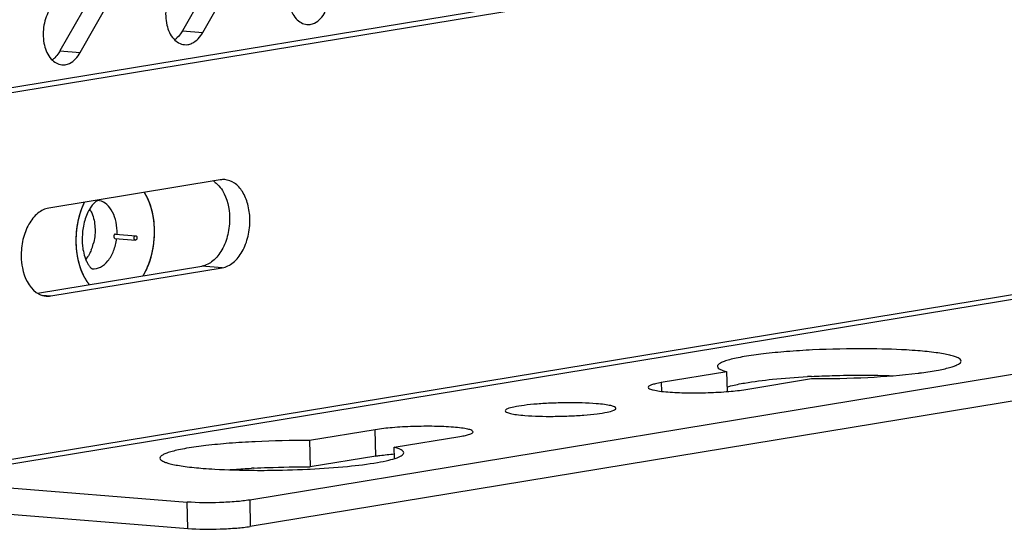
# Model space of a CAD drawing. Header units: millimetres. Extents: x -339 to 255, y 1363 to 1783.
# Tile 32 of 47: x 137 to 159, y 1440 to 1451. Entities that reach past the tile are written whole.
import ezdxf

# ---------------------------------------------------------------- set-up
doc = ezdxf.new("R2010")
doc.units = ezdxf.units.MM
doc.header["$LTSCALE"] = 61.468
doc.layers.get('0').update_dxf_attribs({"linetype": 'CONTINUOUS'})

msp = doc.modelspace()

# ---------------------------------------------------------------- linework, layer by layer
at = {"linetype": 'Continuous'}
for p, q in [((180.2109, 1456.7347), (134.7359, 1449.2496)), ((180.6692, 1456.698), (135.1943, 1449.2129)), ((142.1728, 1453.2414), (140.8509, 1450.9108)), ((141.3092, 1450.8741), (142.6311, 1453.2046)), ((139.4088, 1452.7864), (138.0869, 1450.4559)), ((138.5452, 1450.4191), (139.8671, 1452.7497)), ((140.8509, 1450.9108), (141.3092, 1450.8741)), ((138.0869, 1450.4559), (138.5452, 1450.4191)), ((134.7309, 1440.8693), (181.4959, 1448.5667)), ((181.5745, 1448.4614), (134.8095, 1440.7639)), ((187.8422, 1447.8012), (142.3673, 1440.316)), ((141.7048, 1447.5453), (137.8346, 1446.9083)), ((187.8553, 1447.2057), (142.3804, 1439.7206)), ((139.3373, 1446.3209), (139.7956, 1446.2842)), ((139.3293, 1446.2212), (139.7876, 1446.1845)), ((137.5814, 1444.9866), (141.2903, 1445.5971)), ((137.8784, 1444.9234), (141.7486, 1445.5604)), ((141.7486, 1445.5604), (141.2903, 1445.5971)), ((137.6848, 1444.9389), (137.8784, 1444.9234)), ((153.1364, 1443.2103), (151.6525, 1442.9661)), ((153.1462, 1442.7655), (153.1364, 1443.2103)), ((153.5621, 1442.813), (155.046, 1443.0573)), ((151.6525, 1442.9661), (151.6568, 1442.7714)), ((145.2021, 1441.9043), (143.7182, 1441.6601)), ((145.2153, 1441.3089), (145.2021, 1441.9043)), ((143.7182, 1441.6601), (143.7313, 1441.0646)), ((145.6278, 1441.507), (147.1117, 1441.7513)), ((145.6334, 1441.2526), (145.6278, 1441.507)), ((145.2153, 1441.3089), (143.7313, 1441.0646)), ((134.8095, 1440.7639), (140.9584, 1440.2711)), ((142.3673, 1440.316), (142.3804, 1439.7206)), ((134.8226, 1440.1684), (140.9715, 1439.6756)), ((140.9715, 1439.6756), (140.9584, 1440.2711))]:
    msp.add_line(p, q, dxfattribs=at)
for centre, radius, start, end in [((143.6846, 1451.3662), 0.3157, 265.39755, 278.78617), ((140.9206, 1450.9113), 0.3157, 265.39755, 278.78617), ((138.1567, 1450.4563), 0.3157, 265.39755, 278.78617), ((141.274, 1447.0827), 0.5145, 54.56545, 58.34029), ((141.7734, 1447.1291), 0.4219, 85.58102, 99.36221), ((140.4355, 1446.201), 1.9865, 161.43453, 168.26355), ((138.144, 1446.529), 0.7137, 26.43093, 30.37158), ((140.5679, 1446.1732), 2.1219, 168.25797, 174.67276), ((140.5872, 1446.17), 2.1413, 174.63344, 179.73247), ((140.1189, 1446.2081), 1.5314, 170.52399, 181.23842), ((138.1961, 1446.3644), 1.1791, 357.82086, 1.25038), ((140.5199, 1446.1707), 2.0741, 179.74422, 181.26074), ((140.4698, 1446.1689), 2.024, 181.24026, 188.04887), ((140.0281, 1446.2064), 1.4405, 181.24897, 186.66557), ((137.8102, 1446.371), 1.0644, 337.40453, 345.06881), ((137.8097, 1445.3396), 0.4219, 265.58102, 279.36221), ((156.0904, 1422.4293), 20.7042, 92.90059, 93.15631), ((156.242, 1452.9206), 9.8156, 277.07123, 277.53554), ((143.5178, 1420.2567), 20.8066, 92.90077, 93.0596), ((142.6634, 1462.1439), 21.1561, 272.73035, 272.9027)]:
    msp.add_arc(centre, radius, start, end, dxfattribs=at)
for points, knots in [([(143.3658, 1452.2691), (143.3012, 1452.1553), (143.2223, 1451.8942), (143.2385, 1451.5083), (143.3721, 1451.1812), (143.568, 1451.059), (143.6593, 1451.0515)], [0, 0, 0, 0, 0.2769812, 0.560819, 0.8060607, 1, 1, 1, 1]), ([(140.6018, 1451.8141), (140.5373, 1451.7003), (140.4583, 1451.4392), (140.4745, 1451.0534), (140.6081, 1450.7263), (140.804, 1450.604), (140.8953, 1450.5966)], [0, 0, 0, 0, 0.2769812, 0.560819, 0.8060607, 1, 1, 1, 1]), ([(137.8378, 1451.3592), (137.7733, 1451.2454), (137.6943, 1450.9843), (137.7106, 1450.5984), (137.8441, 1450.2713), (138.04, 1450.1491), (138.1313, 1450.1416)], [0, 0, 0, 0, 0.2769812, 0.560819, 0.8060607, 1, 1, 1, 1]), ([(143.7328, 1451.0542), (143.7655, 1451.0593), (143.9095, 1451.1051), (144.0161, 1451.2283), (144.0732, 1451.329)], [0, 0, 0, 0, 0.2222982, 1, 1, 1, 1]), ([(140.8509, 1450.9108), (140.8425, 1450.896), (140.8087, 1450.8405), (140.7677, 1450.7892), (140.7333, 1450.7556)], [0, 0, 0, 0, 0.2611217, 1, 1, 1, 1]), ([(140.9689, 1450.5993), (141.0016, 1450.6043), (141.1455, 1450.6502), (141.2521, 1450.7734), (141.3092, 1450.8741)], [0, 0, 0, 0, 0.2222982, 1, 1, 1, 1]), ([(138.0869, 1450.4559), (138.0785, 1450.4411), (138.0447, 1450.3856), (138.0037, 1450.3342), (137.9693, 1450.3007)], [0, 0, 0, 0, 0.2611217, 1, 1, 1, 1]), ([(138.2049, 1450.1443), (138.2376, 1450.1494), (138.3815, 1450.1952), (138.4881, 1450.3185), (138.5452, 1450.4191)], [0, 0, 0, 0, 0.2222982, 1, 1, 1, 1]), ([(141.6438, 1447.4414), (141.686, 1447.3997), (141.8494, 1447.1839), (141.9088, 1446.9044), (141.9134, 1446.6958)], [0, 0, 0, 0, 0.2212599, 1, 1, 1, 1]), ([(142.3717, 1446.659), (142.3692, 1446.7724), (142.3406, 1446.9888), (142.2245, 1447.2735), (142.0447, 1447.4805), (141.8826, 1447.5437), (141.8059, 1447.5497)], [0, 0, 0, 0, 0.2980111, 0.5669493, 0.7978683, 1, 1, 1, 1]), ([(140.2192, 1446.4492), (140.2178, 1446.4681), (140.2157, 1446.4963), (140.2133, 1446.5292), (140.2119, 1446.5481), (140.2108, 1446.5622), (140.21, 1446.5739), (140.2093, 1446.5834), (140.2088, 1446.5892), (140.2085, 1446.5939), (140.2082, 1446.5969), (140.2081, 1446.5992), (140.2078, 1446.6015), (140.2072, 1446.6055), (140.2063, 1446.6113), (140.2049, 1446.6204), (140.2032, 1446.6319), (140.2004, 1446.6502), (140.197, 1446.6731), (140.1935, 1446.6959), (140.1908, 1446.7143), (140.189, 1446.7257), (140.1876, 1446.7349), (140.1868, 1446.7406), (140.1862, 1446.7446), (140.1858, 1446.7469), (140.1852, 1446.7491), (140.1846, 1446.752), (140.1835, 1446.7565), (140.1822, 1446.7621), (140.1801, 1446.7712), (140.1774, 1446.7825), (140.1743, 1446.7961), (140.1711, 1446.8097), (140.1679, 1446.8232), (140.1647, 1446.8368), (140.1615, 1446.8504), (140.1589, 1446.8617), (140.1568, 1446.8708), (140.1552, 1446.8776), (140.1538, 1446.8832), (140.1529, 1446.8872), (140.1524, 1446.8894), (140.152, 1446.8912), (140.1515, 1446.8927), (140.1508, 1446.8948), (140.1496, 1446.8984), (140.1479, 1446.9036), (140.1459, 1446.9098), (140.1432, 1446.9181), (140.1398, 1446.9284), (140.1358, 1446.9409), (140.1317, 1446.9533), (140.1276, 1446.9657), (140.1236, 1446.9782), (140.1195, 1446.9906), (140.1161, 1447.001), (140.1134, 1447.0092), (140.1118, 1447.0144), (140.1104, 1447.0186), (140.1095, 1447.0211), (140.1089, 1447.0232), (140.1081, 1447.0252), (140.1066, 1447.0286), (140.1046, 1447.0334), (140.1013, 1447.0411), (140.0971, 1447.0507), (140.0905, 1447.0661), (140.0822, 1447.0854), (140.074, 1447.1046), (140.0674, 1447.12), (140.0632, 1447.1296), (140.0599, 1447.1374), (140.0578, 1447.1422), (140.0564, 1447.1455), (140.0555, 1447.1474), (140.0545, 1447.1492), (140.0533, 1447.1515), (140.0512, 1447.1552), (140.0487, 1447.1597), (140.0447, 1447.167), (140.0396, 1447.1761), (140.0336, 1447.187), (140.0255, 1447.2016), (140.0114, 1447.2271), (139.9993, 1447.2489), (139.9912, 1447.2635)], [0, 0, 0, 0, 0.0625, 0.09375, 0.109375, 0.125, 0.140625, 0.1484375, 0.15625, 0.1601562, 0.1640625, 0.1660156, 0.1679688, 0.171875, 0.1796875, 0.1875, 0.203125, 0.21875, 0.25, 0.28125, 0.296875, 0.3125, 0.3203125, 0.328125, 0.3320312, 0.3339844, 0.3359375, 0.3398438, 0.34375, 0.3515625, 0.359375, 0.375, 0.390625, 0.40625, 0.421875, 0.4375, 0.453125, 0.46875, 0.4765625, 0.484375, 0.4921875, 0.4960938, 0.4980469, 0.5, 0.5019531, 0.5039062, 0.5078125, 0.515625, 0.5234375, 0.53125, 0.546875, 0.5625, 0.578125, 0.59375, 0.609375, 0.625, 0.640625, 0.6484375, 0.65625, 0.6601562, 0.6640625, 0.6660156, 0.6679688, 0.671875, 0.6796875, 0.6875, 0.703125, 0.71875, 0.75, 0.78125, 0.796875, 0.8125, 0.8203125, 0.828125, 0.8320312, 0.8339844, 0.8359375, 0.8398438, 0.84375, 0.8515625, 0.859375, 0.875, 0.890625, 0.90625, 0.9375, 1, 1, 1, 1]), ([(140.2202, 1446.4171), (140.2185, 1446.4958), (140.1953, 1446.7885), (140.1058, 1447.0811), (139.9912, 1447.2634)], [0, 0, 0, 0, 0.2678229, 1, 1, 1, 1]), ([(138.6149, 1446.994), (138.6135, 1446.991), (138.6115, 1446.9864), (138.6088, 1446.9802), (138.6072, 1446.9764), (138.6058, 1446.9733), (138.605, 1446.9714), (138.6044, 1446.97), (138.604, 1446.9692), (138.6037, 1446.9683), (138.6032, 1446.9672), (138.602, 1446.9644), (138.6003, 1446.9604), (138.5981, 1446.9549), (138.5958, 1446.9495), (138.5927, 1446.9422), (138.5891, 1446.933), (138.5854, 1446.9238), (138.5825, 1446.9164), (138.5803, 1446.9109), (138.5782, 1446.9053), (138.5761, 1446.8997), (138.574, 1446.8941), (138.5722, 1446.8894), (138.5708, 1446.8857), (138.5699, 1446.8834), (138.5693, 1446.8817), (138.569, 1446.8808), (138.5687, 1446.88), (138.5683, 1446.879), (138.5674, 1446.8766), (138.5661, 1446.873), (138.5644, 1446.8681), (138.563, 1446.8641), (138.5618, 1446.8608), (138.5611, 1446.8588), (138.5605, 1446.8572), (138.5601, 1446.8562), (138.5598, 1446.8554), (138.5596, 1446.8547), (138.5593, 1446.8539), (138.5588, 1446.8523), (138.558, 1446.85), (138.5569, 1446.8469), (138.5559, 1446.8438), (138.5545, 1446.8396), (138.552, 1446.8324), (138.5499, 1446.8262), (138.5485, 1446.822)], [0, 0, 0, 0, 0.0625, 0.09375, 0.125, 0.140625, 0.15625, 0.1640625, 0.1679688, 0.171875, 0.1796875, 0.1875, 0.21875, 0.25, 0.28125, 0.3125, 0.375, 0.4375, 0.46875, 0.5, 0.53125, 0.5625, 0.59375, 0.625, 0.640625, 0.65625, 0.6640625, 0.6679688, 0.671875, 0.6796875, 0.6875, 0.71875, 0.75, 0.78125, 0.796875, 0.8125, 0.8203125, 0.828125, 0.8320312, 0.8359375, 0.8398438, 0.84375, 0.859375, 0.875, 0.890625, 0.90625, 0.9375, 1, 1, 1, 1]), ([(138.9369, 1447.0803), (138.939, 1447.0801), (138.9493, 1447.0821), (138.9113, 1447.0707), (138.8899, 1447.0485), (138.8228, 1446.99), (138.7612, 1446.8999), (138.6957, 1446.7752), (138.6427, 1446.6258), (138.6179, 1446.517), (138.6084, 1446.4603)], [0, 0, 0, 0, 0.0088533, 0.0272563, 0.0866601, 0.1957042, 0.3522621, 0.545533, 0.7646969, 1, 1, 1, 1]), ([(138.6364, 1447.0404), (138.6362, 1447.0399), (138.6358, 1447.0391), (138.6353, 1447.0382), (138.635, 1447.0375), (138.6348, 1447.037), (138.6347, 1447.0367), (138.6346, 1447.0365), (138.6345, 1447.0364), (138.6344, 1447.0361), (138.6342, 1447.0358), (138.6339, 1447.035), (138.6333, 1447.0339), (138.6326, 1447.0324), (138.6319, 1447.0309), (138.6309, 1447.0289), (138.6293, 1447.0254), (138.6269, 1447.0204), (138.6246, 1447.0154), (138.6227, 1447.0114), (138.6216, 1447.0089), (138.6207, 1447.0068), (138.6201, 1447.0056), (138.6197, 1447.0047), (138.6194, 1447.0042), (138.6191, 1447.0035), (138.6188, 1447.0027), (138.6179, 1447.0008), (138.6166, 1446.9979), (138.6155, 1446.9953), (138.6149, 1446.994)], [0, 0, 0, 0, 0.0625, 0.09375, 0.125, 0.140625, 0.15625, 0.1640625, 0.1679688, 0.171875, 0.1796875, 0.1875, 0.21875, 0.25, 0.28125, 0.3125, 0.375, 0.5, 0.625, 0.6875, 0.75, 0.78125, 0.8125, 0.828125, 0.8359375, 0.84375, 0.859375, 0.875, 0.9375, 1, 1, 1, 1]), ([(139.3749, 1446.3901), (139.3729, 1446.4779), (139.3508, 1446.6454), (139.2609, 1446.8661), (139.1217, 1447.0264), (138.9963, 1447.0755), (138.9369, 1447.0803)], [0, 0, 0, 0, 0.2979078, 0.5669899, 0.7978995, 1, 1, 1, 1]), ([(137.8346, 1446.9083), (137.7453, 1446.8936), (137.5603, 1446.7971), (137.3619, 1446.5367), (137.2349, 1446.1946), (137.2086, 1445.9396), (137.2114, 1445.8096)], [0, 0, 0, 0, 0.2004487, 0.4388067, 0.711855, 1, 1, 1, 1]), ([(138.5298, 1446.762), (138.5284, 1446.757), (138.5255, 1446.7469), (138.522, 1446.7342), (138.5191, 1446.7241), (138.5164, 1446.7139), (138.5131, 1446.7011), (138.5097, 1446.6883), (138.5071, 1446.678), (138.5047, 1446.6677), (138.5022, 1446.6573), (138.4998, 1446.647), (138.4979, 1446.6393), (138.4962, 1446.6314), (138.494, 1446.621), (138.4917, 1446.6106), (138.4895, 1446.6002), (138.4874, 1446.5897), (138.4853, 1446.5791), (138.4833, 1446.5686), (138.482, 1446.5621), (138.481, 1446.5568), (138.48, 1446.5515), (138.4784, 1446.5421), (138.4761, 1446.5287), (138.4743, 1446.5179), (138.4733, 1446.5126)], [0, 0, 0, 0, 0.0625, 0.125, 0.15625, 0.1875, 0.25, 0.3125, 0.34375, 0.375, 0.4375, 0.46875, 0.5, 0.53125, 0.5625, 0.625, 0.65625, 0.6875, 0.75, 0.78125, 0.8125, 0.828125, 0.84375, 0.875, 0.9375, 1, 1, 1, 1]), ([(138.5485, 1446.822), (138.5478, 1446.8198), (138.5467, 1446.8165), (138.5453, 1446.8121), (138.5442, 1446.8088), (138.5431, 1446.8055), (138.5423, 1446.8027), (138.5416, 1446.8005), (138.5411, 1446.7992), (138.5408, 1446.7981), (138.5405, 1446.7972), (138.5403, 1446.7965), (138.5401, 1446.7961), (138.5401, 1446.7958), (138.54, 1446.7956), (138.5399, 1446.7952), (138.5398, 1446.7948), (138.5395, 1446.7941), (138.5392, 1446.7931), (138.5388, 1446.7918), (138.5383, 1446.7902), (138.5377, 1446.7881), (138.537, 1446.786), (138.5365, 1446.7843), (138.5362, 1446.7833), (138.536, 1446.7826), (138.5358, 1446.7822), (138.5358, 1446.7819), (138.5357, 1446.7816), (138.5354, 1446.7807), (138.535, 1446.7795), (138.5345, 1446.7778), (138.534, 1446.7761), (138.5336, 1446.7747), (138.5333, 1446.7738), (138.5331, 1446.7732), (138.5329, 1446.7725), (138.5326, 1446.7716), (138.532, 1446.7695), (138.5311, 1446.7663), (138.5302, 1446.7635), (138.5298, 1446.762)], [0, 0, 0, 0, 0.125, 0.1875, 0.25, 0.3125, 0.375, 0.40625, 0.4375, 0.453125, 0.46875, 0.484375, 0.4921875, 0.4960938, 0.5, 0.5039062, 0.5078125, 0.515625, 0.53125, 0.546875, 0.5625, 0.59375, 0.625, 0.640625, 0.65625, 0.6640625, 0.6679688, 0.671875, 0.6796875, 0.6875, 0.71875, 0.75, 0.78125, 0.8125, 0.828125, 0.8359375, 0.84375, 0.859375, 0.875, 0.9375, 1, 1, 1, 1]), ([(138.7831, 1446.8466), (138.798, 1446.8165), (138.8532, 1446.6841), (138.876, 1446.5394), (138.8784, 1446.4299)], [0, 0, 0, 0, 0.2349844, 1, 1, 1, 1]), ([(141.9134, 1446.6958), (141.9163, 1446.5658), (141.8899, 1446.3108), (141.763, 1445.9687), (141.5645, 1445.7083), (141.3795, 1445.6118), (141.2903, 1445.5971)], [0, 0, 0, 0, 0.2881449, 0.5611931, 0.7995512, 1, 1, 1, 1]), ([(141.7486, 1445.5604), (141.8378, 1445.5751), (142.0228, 1445.6716), (142.2213, 1445.9319), (142.3482, 1446.2741), (142.3746, 1446.529), (142.3717, 1446.659)], [0, 0, 0, 0, 0.2004487, 0.4388067, 0.711855, 1, 1, 1, 1]), ([(138.4733, 1446.5126), (138.4724, 1446.506), (138.4709, 1446.4963), (138.469, 1446.4833), (138.4677, 1446.4751), (138.4668, 1446.4686), (138.4662, 1446.4646), (138.4657, 1446.4617), (138.4655, 1446.4601), (138.4653, 1446.4583), (138.465, 1446.4561), (138.4643, 1446.4507), (138.4634, 1446.4427), (138.462, 1446.432), (138.4607, 1446.4213), (138.4596, 1446.4123), (138.4587, 1446.4052), (138.458, 1446.3981), (138.4568, 1446.3855), (138.4554, 1446.3712), (138.4542, 1446.3586), (138.4536, 1446.3515), (138.453, 1446.3461), (138.4527, 1446.3407), (138.4522, 1446.3335), (138.4513, 1446.321), (138.4503, 1446.3066), (138.4494, 1446.294), (138.449, 1446.2869), (138.4487, 1446.2797), (138.4483, 1446.2707), (138.4479, 1446.2599), (138.4474, 1446.2491), (138.4471, 1446.2402), (138.4467, 1446.233), (138.4466, 1446.2258), (138.4464, 1446.2133), (138.4462, 1446.1955), (138.4459, 1446.1812), (138.4458, 1446.1741)], [0, 0, 0, 0, 0.0625, 0.09375, 0.125, 0.140625, 0.15625, 0.1640625, 0.1679688, 0.171875, 0.1796875, 0.1875, 0.21875, 0.25, 0.28125, 0.3125, 0.328125, 0.34375, 0.375, 0.4375, 0.46875, 0.484375, 0.5, 0.515625, 0.53125, 0.5625, 0.625, 0.65625, 0.671875, 0.6875, 0.71875, 0.75, 0.78125, 0.8125, 0.828125, 0.84375, 0.875, 0.9375, 1, 1, 1, 1]), ([(139.3373, 1446.3209), (139.3349, 1446.3211), (139.3301, 1446.3206), (139.3231, 1446.3176), (139.3167, 1446.3124), (139.3111, 1446.3053), (139.3066, 1446.2967), (139.3021, 1446.2836), (139.3009, 1446.2729), (139.301, 1446.2658)], [0, 0, 0, 0, 0.0957437, 0.1973277, 0.3087355, 0.4314528, 0.5647748, 0.7064122, 1, 1, 1, 1]), ([(139.9615, 1445.3749), (140.0057, 1445.4481), (140.165, 1445.7728), (140.2263, 1446.142), (140.2202, 1446.4171)], [0, 0, 0, 0, 0.2371203, 1, 1, 1, 1]), ([(139.9638, 1445.3786), (139.9688, 1445.3882), (139.9789, 1445.4074), (139.9941, 1445.4362), (140.0067, 1445.4603), (140.0168, 1445.4795), (140.0243, 1445.4939), (140.0307, 1445.5059), (140.0357, 1445.5155), (140.0389, 1445.5215), (140.0414, 1445.5263), (140.043, 1445.5294), (140.0441, 1445.5314), (140.0447, 1445.5327), (140.0452, 1445.534), (140.0459, 1445.5356), (140.0474, 1445.5396), (140.0498, 1445.5455), (140.0529, 1445.5534), (140.056, 1445.5613), (140.0602, 1445.5718), (140.0676, 1445.5902), (140.078, 1445.6164), (140.0885, 1445.6427), (140.0958, 1445.6611), (140.1, 1445.6716), (140.1031, 1445.6795), (140.1063, 1445.6874), (140.1086, 1445.6933), (140.1102, 1445.6972), (140.1108, 1445.6989), (140.1114, 1445.7002), (140.1118, 1445.7016), (140.1125, 1445.704), (140.1135, 1445.7075), (140.1151, 1445.7131), (140.1171, 1445.7201), (140.1204, 1445.7313), (140.1244, 1445.7453), (140.1293, 1445.7621), (140.1341, 1445.7789), (140.139, 1445.7958), (140.1438, 1445.8126), (140.1487, 1445.8294), (140.1527, 1445.8434), (140.156, 1445.8546), (140.158, 1445.8616), (140.1596, 1445.8672), (140.1608, 1445.8714), (140.1619, 1445.8749), (140.1626, 1445.8777), (140.1633, 1445.8798), (140.1637, 1445.882), (140.1643, 1445.8849), (140.1649, 1445.8885), (140.1658, 1445.8929), (140.1669, 1445.8988), (140.1683, 1445.9061), (140.1705, 1445.9177), (140.1733, 1445.9323), (140.1766, 1445.9499), (140.18, 1445.9674), (140.1833, 1445.9849), (140.1867, 1446.0024), (140.19, 1446.02), (140.1928, 1446.0346), (140.195, 1446.0462), (140.1964, 1446.0535), (140.1975, 1446.0594), (140.1982, 1446.063), (140.1987, 1446.0656), (140.199, 1446.067), (140.1991, 1446.0685), (140.1993, 1446.0704), (140.1997, 1446.0749), (140.2004, 1446.0816), (140.2013, 1446.0905), (140.2021, 1446.0995), (140.2033, 1446.1114), (140.2054, 1446.1323), (140.2083, 1446.1621), (140.2112, 1446.1919), (140.2133, 1446.2128), (140.2145, 1446.2247), (140.2153, 1446.2337), (140.2162, 1446.2426), (140.2169, 1446.2493), (140.2173, 1446.2538), (140.2175, 1446.2557), (140.2177, 1446.2572), (140.2177, 1446.2587), (140.2177, 1446.2613), (140.2178, 1446.265), (140.2178, 1446.271), (140.2179, 1446.2785), (140.218, 1446.2905), (140.2181, 1446.3055), (140.2182, 1446.3234), (140.2184, 1446.3474), (140.2188, 1446.3893), (140.219, 1446.4253), (140.2192, 1446.4492)], [0, 0, 0, 0, 0.03125, 0.0625, 0.09375, 0.109375, 0.125, 0.140625, 0.1484375, 0.15625, 0.1601562, 0.1640625, 0.1660156, 0.1669922, 0.1679688, 0.1699219, 0.171875, 0.1796875, 0.1875, 0.1953125, 0.203125, 0.21875, 0.25, 0.28125, 0.296875, 0.3046875, 0.3125, 0.3203125, 0.328125, 0.3300781, 0.3320312, 0.3330078, 0.3339844, 0.3359375, 0.3398438, 0.34375, 0.3515625, 0.359375, 0.375, 0.390625, 0.40625, 0.421875, 0.4375, 0.453125, 0.46875, 0.4765625, 0.484375, 0.4882812, 0.4921875, 0.4960938, 0.4980469, 0.5, 0.5019531, 0.5039062, 0.5078125, 0.5117188, 0.515625, 0.5234375, 0.53125, 0.546875, 0.5625, 0.578125, 0.59375, 0.609375, 0.625, 0.640625, 0.6484375, 0.65625, 0.6601562, 0.6640625, 0.6660156, 0.6669922, 0.6679688, 0.6699219, 0.671875, 0.6796875, 0.6875, 0.6953125, 0.703125, 0.71875, 0.75, 0.78125, 0.796875, 0.8046875, 0.8125, 0.8203125, 0.828125, 0.8300781, 0.8320312, 0.8330078, 0.8339844, 0.8359375, 0.8398438, 0.84375, 0.8515625, 0.859375, 0.875, 0.890625, 0.90625, 0.9375, 1, 1, 1, 1]), ([(138.4458, 1446.1741), (138.4458, 1446.1735), (138.4458, 1446.1726), (138.4458, 1446.1714), (138.4458, 1446.1706), (138.4458, 1446.17), (138.4458, 1446.1697), (138.4458, 1446.1694), (138.4458, 1446.1692), (138.4458, 1446.1689), (138.4458, 1446.1685), (138.4458, 1446.1676), (138.4459, 1446.1663), (138.4459, 1446.1645), (138.4459, 1446.1627), (138.4459, 1446.1603), (138.4459, 1446.1579), (138.4459, 1446.1556), (138.4459, 1446.1541), (138.4459, 1446.1529), (138.4459, 1446.152), (138.4459, 1446.1512), (138.4459, 1446.1507), (138.4459, 1446.1504), (138.4459, 1446.1502), (138.446, 1446.1501), (138.446, 1446.1499), (138.446, 1446.1497), (138.446, 1446.1493), (138.446, 1446.1488), (138.446, 1446.1483), (138.446, 1446.1475), (138.446, 1446.1468), (138.446, 1446.1462), (138.446, 1446.1458), (138.446, 1446.1455), (138.446, 1446.1454), (138.446, 1446.145), (138.446, 1446.1447), (138.446, 1446.1438), (138.446, 1446.1424), (138.4461, 1446.1401), (138.4461, 1446.1379), (138.4461, 1446.1362), (138.4462, 1446.1349), (138.4462, 1446.1325), (138.4463, 1446.1291), (138.4463, 1446.1264), (138.4464, 1446.1251)], [0, 0, 0, 0, 0.0625, 0.09375, 0.125, 0.140625, 0.15625, 0.1640625, 0.1679688, 0.171875, 0.1796875, 0.1875, 0.21875, 0.25, 0.28125, 0.3125, 0.375, 0.40625, 0.4375, 0.453125, 0.46875, 0.484375, 0.4921875, 0.4960938, 0.5, 0.5039062, 0.5078125, 0.515625, 0.53125, 0.546875, 0.5625, 0.59375, 0.625, 0.640625, 0.65625, 0.6640625, 0.6679688, 0.671875, 0.6796875, 0.6875, 0.71875, 0.75, 0.8125, 0.828125, 0.84375, 0.875, 0.9375, 1, 1, 1, 1]), ([(138.4464, 1446.1251), (138.4464, 1446.1227), (138.4465, 1446.1191), (138.4466, 1446.1144), (138.4467, 1446.1108), (138.4468, 1446.1072), (138.4469, 1446.1043), (138.447, 1446.1019), (138.447, 1446.1004), (138.4471, 1446.0992), (138.4471, 1446.0983), (138.4471, 1446.0976), (138.4472, 1446.0971), (138.4472, 1446.0967), (138.4472, 1446.0966), (138.4472, 1446.0962), (138.4472, 1446.0958), (138.4472, 1446.095), (138.4473, 1446.0939), (138.4473, 1446.0925), (138.4474, 1446.0907), (138.4475, 1446.0885), (138.4476, 1446.0863), (138.4476, 1446.0845), (138.4477, 1446.0834), (138.4477, 1446.0826), (138.4477, 1446.0822), (138.4478, 1446.0819), (138.4478, 1446.0815), (138.4478, 1446.0807), (138.4479, 1446.0793), (138.4479, 1446.0775), (138.448, 1446.0758), (138.4481, 1446.0743), (138.4481, 1446.0733), (138.4482, 1446.0726), (138.4482, 1446.0719), (138.4483, 1446.0709), (138.4484, 1446.0687), (138.4485, 1446.0653), (138.4487, 1446.0623), (138.4488, 1446.0608)], [0, 0, 0, 0, 0.125, 0.1875, 0.25, 0.3125, 0.375, 0.40625, 0.4375, 0.453125, 0.46875, 0.484375, 0.4921875, 0.4960938, 0.5, 0.5039062, 0.5078125, 0.515625, 0.53125, 0.546875, 0.5625, 0.59375, 0.625, 0.640625, 0.65625, 0.6640625, 0.6679688, 0.671875, 0.6796875, 0.6875, 0.71875, 0.75, 0.78125, 0.8125, 0.828125, 0.8359375, 0.84375, 0.859375, 0.875, 0.9375, 1, 1, 1, 1]), ([(138.8131, 1445.5353), (138.8763, 1445.5302), (139.0177, 1445.5639), (139.187, 1445.7179), (139.3108, 1445.9435), (139.3541, 1446.1211), (139.3658, 1446.215)], [0, 0, 0, 0, 0.1998691, 0.4311677, 0.7018096, 1, 1, 1, 1]), ([(139.301, 1446.2658), (139.3011, 1446.2601), (139.3026, 1446.2493), (139.3076, 1446.237), (139.3134, 1446.2293), (139.3182, 1446.2251), (139.3236, 1446.2222), (139.3274, 1446.2214), (139.3293, 1446.2212)], [0, 0, 0, 0, 0.2970999, 0.5652911, 0.68563, 0.7967426, 0.9004546, 1, 1, 1, 1]), ([(139.7593, 1446.229), (139.7592, 1446.2362), (139.7604, 1446.2469), (139.7649, 1446.26), (139.7694, 1446.2686), (139.775, 1446.2756), (139.7814, 1446.2808), (139.7884, 1446.2839), (139.7932, 1446.2844), (139.7956, 1446.2842)], [0, 0, 0, 0, 0.2935835, 0.4352201, 0.568543, 0.6912622, 0.8026717, 0.9042564, 1, 1, 1, 1]), ([(139.7876, 1446.1845), (139.7857, 1446.1846), (139.7819, 1446.1855), (139.7765, 1446.1883), (139.7717, 1446.1926), (139.7659, 1446.2002), (139.7609, 1446.2126), (139.7595, 1446.2234), (139.7593, 1446.229)], [0, 0, 0, 0, 0.0995443, 0.2032547, 0.3143655, 0.4347034, 0.7028955, 1, 1, 1, 1]), ([(139.8238, 1446.2396), (139.824, 1446.2325), (139.8228, 1446.2218), (139.8183, 1446.2087), (139.8137, 1446.2001), (139.8082, 1446.193), (139.8018, 1446.1878), (139.7948, 1446.1848), (139.7899, 1446.1843), (139.7876, 1446.1845)], [0, 0, 0, 0, 0.2935835, 0.4352201, 0.568543, 0.6912622, 0.8026717, 0.9042564, 1, 1, 1, 1]), ([(139.7956, 1446.2842), (139.7975, 1446.284), (139.8013, 1446.2832), (139.8067, 1446.2803), (139.8115, 1446.2761), (139.8173, 1446.2684), (139.8223, 1446.2561), (139.8237, 1446.2453), (139.8238, 1446.2396)], [0, 0, 0, 0, 0.0995443, 0.2032547, 0.3143655, 0.4347034, 0.7028955, 1, 1, 1, 1]), ([(138.4488, 1446.0608), (138.449, 1446.0573), (138.4493, 1446.0519), (138.4497, 1446.0448), (138.45, 1446.0404), (138.4502, 1446.0369), (138.4503, 1446.0346), (138.4504, 1446.0331), (138.4505, 1446.0322), (138.4506, 1446.0311), (138.4507, 1446.0299), (138.4509, 1446.0268), (138.4512, 1446.0221), (138.4517, 1446.016), (138.4522, 1446.0098), (138.4526, 1446.0036), (138.4531, 1445.9974), (138.4539, 1445.9892), (138.4546, 1445.981), (138.4554, 1445.9729), (138.4559, 1445.9667), (138.4566, 1445.9606), (138.4573, 1445.9545), (138.4579, 1445.9484), (138.4585, 1445.9433), (138.4589, 1445.9392), (138.4592, 1445.9367), (138.4594, 1445.9349), (138.4595, 1445.9339), (138.4596, 1445.933), (138.4597, 1445.9319), (138.4601, 1445.9293), (138.4605, 1445.9254), (138.4612, 1445.9202), (138.4617, 1445.9159), (138.4621, 1445.9124), (138.4624, 1445.9102), (138.4626, 1445.9085), (138.4628, 1445.9074), (138.4629, 1445.9066), (138.463, 1445.9058), (138.4631, 1445.9049), (138.4633, 1445.9033), (138.4637, 1445.9008), (138.4641, 1445.8976), (138.4646, 1445.8943), (138.4652, 1445.8899), (138.4663, 1445.8823), (138.4672, 1445.8757), (138.4678, 1445.8713)], [0, 0, 0, 0, 0.0625, 0.09375, 0.125, 0.140625, 0.15625, 0.1640625, 0.1679688, 0.171875, 0.1796875, 0.1875, 0.21875, 0.25, 0.28125, 0.3125, 0.34375, 0.375, 0.4375, 0.46875, 0.5, 0.53125, 0.5625, 0.59375, 0.625, 0.640625, 0.65625, 0.6640625, 0.6679688, 0.671875, 0.6796875, 0.6875, 0.71875, 0.75, 0.78125, 0.796875, 0.8125, 0.8203125, 0.828125, 0.8320312, 0.8359375, 0.8398438, 0.84375, 0.859375, 0.875, 0.890625, 0.90625, 0.9375, 1, 1, 1, 1]), ([(138.4678, 1445.8713), (138.4708, 1445.855), (138.4754, 1445.8305), (138.4807, 1445.8019), (138.4837, 1445.7856), (138.486, 1445.7734), (138.4883, 1445.7611), (138.49, 1445.7519), (138.4911, 1445.7458), (138.4916, 1445.7433), (138.4919, 1445.7412), (138.4924, 1445.7392), (138.4934, 1445.7357), (138.4947, 1445.7306), (138.4969, 1445.7225), (138.4995, 1445.7124), (138.5038, 1445.6962), (138.5091, 1445.676), (138.5145, 1445.6558), (138.5187, 1445.6396), (138.5214, 1445.6295), (138.5235, 1445.6214), (138.5249, 1445.6164), (138.5258, 1445.6128), (138.5264, 1445.6108), (138.5271, 1445.6089), (138.5279, 1445.6065), (138.5292, 1445.6027), (138.5309, 1445.5979), (138.5336, 1445.5903), (138.5369, 1445.5808), (138.541, 1445.5693), (138.545, 1445.5578), (138.549, 1445.5464), (138.5531, 1445.5349), (138.5571, 1445.5235), (138.5605, 1445.5139), (138.5631, 1445.5063), (138.5652, 1445.5006), (138.5668, 1445.4958), (138.568, 1445.4925), (138.5687, 1445.4906), (138.5692, 1445.4891), (138.5698, 1445.4878), (138.5706, 1445.486), (138.572, 1445.4829), (138.574, 1445.4785), (138.5764, 1445.4731), (138.5796, 1445.466), (138.5836, 1445.4572), (138.5885, 1445.4465), (138.5933, 1445.4359), (138.5981, 1445.4252), (138.6029, 1445.4146), (138.6077, 1445.4039), (138.6117, 1445.395), (138.6149, 1445.3879), (138.6169, 1445.3835), (138.6185, 1445.3799), (138.6196, 1445.3777), (138.6203, 1445.3759), (138.6212, 1445.3743), (138.6229, 1445.3715), (138.6252, 1445.3674), (138.6289, 1445.3609), (138.6335, 1445.3528), (138.6409, 1445.3398), (138.6501, 1445.3236), (138.6594, 1445.3074), (138.6668, 1445.2944), (138.6714, 1445.2863), (138.6751, 1445.2798), (138.6774, 1445.2758), (138.679, 1445.2729), (138.68, 1445.2713), (138.681, 1445.2699), (138.6823, 1445.2681), (138.6844, 1445.2651), (138.687, 1445.2615), (138.6912, 1445.2556), (138.6964, 1445.2483), (138.7027, 1445.2396), (138.7111, 1445.2279), (138.7257, 1445.2074), (138.7382, 1445.1899), (138.7466, 1445.1782)], [0, 0, 0, 0, 0.0625, 0.09375, 0.109375, 0.125, 0.140625, 0.15625, 0.1601562, 0.1640625, 0.1660156, 0.1679688, 0.171875, 0.1796875, 0.1875, 0.203125, 0.21875, 0.25, 0.28125, 0.296875, 0.3125, 0.3203125, 0.328125, 0.3320312, 0.3339844, 0.3359375, 0.3398438, 0.34375, 0.3515625, 0.359375, 0.375, 0.390625, 0.40625, 0.421875, 0.4375, 0.453125, 0.46875, 0.4765625, 0.484375, 0.4921875, 0.4960938, 0.4980469, 0.5, 0.5019531, 0.5039062, 0.5078125, 0.515625, 0.5234375, 0.53125, 0.546875, 0.5625, 0.578125, 0.59375, 0.609375, 0.625, 0.640625, 0.6484375, 0.65625, 0.6601562, 0.6640625, 0.6660156, 0.6679688, 0.671875, 0.6796875, 0.6875, 0.703125, 0.71875, 0.75, 0.78125, 0.796875, 0.8125, 0.8203125, 0.828125, 0.8320312, 0.8339844, 0.8359375, 0.8398438, 0.84375, 0.8515625, 0.859375, 0.875, 0.890625, 0.90625, 0.9375, 1, 1, 1, 1]), ([(138.5973, 1446.0392), (138.5998, 1446.0181), (138.6109, 1445.9385), (138.6295, 1445.8598), (138.648, 1445.8037)], [0, 0, 0, 0, 0.2646744, 1, 1, 1, 1]), ([(137.2114, 1445.8096), (137.2133, 1445.7248), (137.243, 1445.4326), (137.3799, 1445.1263), (137.5526, 1445.0035)], [0, 0, 0, 0, 0.2859723, 1, 1, 1, 1]), ([(138.648, 1445.8037), (138.6577, 1445.7742), (138.678, 1445.7203), (138.7148, 1445.6499), (138.7445, 1445.6037), (138.77, 1445.5748), (138.7825, 1445.5573), (138.8257, 1445.5343), (138.8131, 1445.5353)], [0, 0, 0, 0, 0.2913746, 0.5405505, 0.7396163, 0.8176729, 0.8813043, 1, 1, 1, 1]), ([(138.581, 1445.4604), (138.5924, 1445.4338), (138.6386, 1445.3336), (138.6976, 1445.2389), (138.7488, 1445.1756)], [0, 0, 0, 0, 0.2619896, 1, 1, 1, 1]), ([(137.5526, 1445.0035), (137.5697, 1444.9913), (137.6379, 1444.9485), (137.7178, 1444.9236), (137.7772, 1444.919)], [0, 0, 0, 0, 0.2604655, 1, 1, 1, 1]), ([(156.2964, 1443.7304), (155.8867, 1443.7331), (155.2816, 1443.7203), (154.5027, 1443.6717), (153.987, 1443.6227), (153.6067, 1443.5709), (153.3517, 1443.5228), (153.2024, 1443.4876), (153.0838, 1443.452), (152.9974, 1443.4151), (152.941, 1443.3804), (152.9215, 1443.3469), (152.9218, 1443.3332)], [0, 0, 0, 0, 0.3571785, 0.5272772, 0.6802892, 0.8087002, 0.8617085, 0.9064267, 0.9424204, 0.9695157, 0.988042, 1, 1, 1, 1]), ([(157.445, 1443.6858), (157.3586, 1443.6928), (156.9762, 1443.7185), (156.5929, 1443.7285), (156.2964, 1443.7304)], [0, 0, 0, 0, 0.2262709, 1, 1, 1, 1]), ([(158.4205, 1443.4545), (158.4197, 1443.4865), (158.3547, 1443.5282), (158.2671, 1443.5611), (158.1539, 1443.5919), (158.0146, 1443.6194), (157.7752, 1443.6559), (157.582, 1443.6748), (157.445, 1443.6858)], [0, 0, 0, 0, 0.0938594, 0.1787647, 0.2912959, 0.4310971, 0.5970847, 1, 1, 1, 1]), ([(157.5292, 1443.1898), (157.6557, 1443.2065), (157.8338, 1443.2334), (158.0536, 1443.279), (158.181, 1443.3115), (158.2839, 1443.3458), (158.3639, 1443.3814), (158.4212, 1443.4244), (158.4205, 1443.4545)], [0, 0, 0, 0, 0.4029805, 0.5684503, 0.7077965, 0.8200023, 0.9047931, 1, 1, 1, 1]), ([(152.9218, 1443.3332), (152.9225, 1443.3051), (152.975, 1443.2663), (153.0496, 1443.2356), (153.1052, 1443.2186), (153.1364, 1443.2103)], [0, 0, 0, 0, 0.3307466, 0.6197269, 1, 1, 1, 1]), ([(153.5326, 1442.9581), (153.7429, 1442.9945), (154.215, 1443.0526), (154.689, 1443.0877), (154.9504, 1443.1021)], [0, 0, 0, 0, 0.4489954, 1, 1, 1, 1]), ([(155.0427, 1443.107), (155.1978, 1443.1148), (155.8101, 1443.139), (156.4235, 1443.1397), (156.8808, 1443.123)], [0, 0, 0, 0, 0.2534101, 1, 1, 1, 1]), ([(155.046, 1443.0573), (155.4698, 1443.0545), (156.2728, 1443.0728), (157.0742, 1443.133), (157.4503, 1443.1796)], [0, 0, 0, 0, 0.527934, 1, 1, 1, 1]), ([(151.6525, 1442.9661), (151.6102, 1442.9591), (151.5365, 1442.9459), (151.4427, 1442.9198), (151.3848, 1442.8987), (151.3574, 1442.8729), (151.3576, 1442.862)], [0, 0, 0, 0, 0.4010344, 0.7023945, 0.8980448, 1, 1, 1, 1]), ([(151.3576, 1442.862), (151.3579, 1442.8475), (151.4048, 1442.8175), (151.4884, 1442.797), (151.6302, 1442.7719), (151.7387, 1442.7618), (151.801, 1442.7568)], [0, 0, 0, 0, 0.0938257, 0.2909423, 0.5968624, 1, 1, 1, 1]), ([(151.801, 1442.7568), (151.9429, 1442.7454), (152.2468, 1442.7337), (152.7073, 1442.7378), (153.1526, 1442.762), (153.4358, 1442.7922), (153.5621, 1442.813)], [0, 0, 0, 0, 0.2420682, 0.5165927, 0.782475, 1, 1, 1, 1]), ([(153.1392, 1442.8685), (153.1657, 1442.8769), (153.2952, 1442.9138), (153.4275, 1442.9398), (153.5326, 1442.9581)], [0, 0, 0, 0, 0.2068454, 1, 1, 1, 1]), ([(150.1884, 1442.4914), (149.9753, 1442.5085), (149.643, 1442.5157), (149.198, 1442.5058), (148.868, 1442.487), (148.5786, 1442.459), (148.3541, 1442.4253), (148.2138, 1442.3902), (148.1483, 1442.3596), (148.1322, 1442.3394), (148.1324, 1442.3311)], [0, 0, 0, 0, 0.3074781, 0.4772745, 0.6400318, 0.7829168, 0.8947987, 0.9674869, 0.9881028, 1, 1, 1, 1]), ([(148.1324, 1442.3311), (148.1327, 1442.3166), (148.1796, 1442.2867), (148.2633, 1442.2661), (148.405, 1442.2411), (148.5135, 1442.2309), (148.5758, 1442.226)], [0, 0, 0, 0, 0.0938841, 0.2910027, 0.5970168, 1, 1, 1, 1]), ([(148.5758, 1442.226), (148.7889, 1442.2089), (149.1212, 1442.2017), (149.5662, 1442.2116), (149.8962, 1442.2303), (150.1856, 1442.2583), (150.4101, 1442.2921), (150.5504, 1442.3272), (150.6158, 1442.3577), (150.632, 1442.378), (150.6318, 1442.3862)], [0, 0, 0, 0, 0.3074781, 0.4772745, 0.6400318, 0.7829168, 0.8947987, 0.9674869, 0.9881028, 1, 1, 1, 1]), ([(150.6318, 1442.3862), (150.6315, 1442.4008), (150.5845, 1442.4306), (150.5008, 1442.4513), (150.3591, 1442.4763), (150.2506, 1442.4864), (150.1884, 1442.4914)], [0, 0, 0, 0, 0.0938841, 0.2910027, 0.5970168, 1, 1, 1, 1]), ([(146.9632, 1441.9605), (146.8213, 1441.9719), (146.5173, 1441.9836), (146.0569, 1441.9795), (145.6115, 1441.9553), (145.3284, 1441.9251), (145.2021, 1441.9043)], [0, 0, 0, 0, 0.2420682, 0.5165927, 0.782475, 1, 1, 1, 1]), ([(147.4066, 1441.8553), (147.4063, 1441.8699), (147.3594, 1441.8998), (147.2757, 1441.9204), (147.134, 1441.9454), (147.0255, 1441.9555), (146.9632, 1441.9605)], [0, 0, 0, 0, 0.0938257, 0.2909423, 0.5968624, 1, 1, 1, 1]), ([(143.7182, 1441.6601), (143.3085, 1441.6627), (142.7035, 1441.6499), (141.9246, 1441.6014), (141.4089, 1441.5524), (141.0286, 1441.5005), (140.7737, 1441.4525), (140.6243, 1441.4172), (140.5057, 1441.3817), (140.4194, 1441.3447), (140.3629, 1441.3101), (140.3434, 1441.2765), (140.3437, 1441.2628)], [0, 0, 0, 0, 0.3571677, 0.5272513, 0.6802645, 0.8086736, 0.8616897, 0.9064042, 0.9424095, 0.9695032, 0.9880429, 1, 1, 1, 1]), ([(147.1117, 1441.7513), (147.154, 1441.7583), (147.2276, 1441.7715), (147.3215, 1441.7975), (147.3794, 1441.8186), (147.4068, 1441.8444), (147.4066, 1441.8553)], [0, 0, 0, 0, 0.4010344, 0.7023945, 0.8980448, 1, 1, 1, 1]), ([(145.8423, 1441.3842), (145.8417, 1441.4123), (145.7891, 1441.451), (145.7145, 1441.4818), (145.659, 1441.4988), (145.6278, 1441.507)], [0, 0, 0, 0, 0.3307466, 0.6197269, 1, 1, 1, 1]), ([(140.3437, 1441.2628), (140.3444, 1441.2308), (140.4095, 1441.1891), (140.4971, 1441.1562), (140.6103, 1441.1254), (140.7496, 1441.0979), (140.989, 1441.0615), (141.1821, 1441.0425), (141.3192, 1441.0315)], [0, 0, 0, 0, 0.0938594, 0.1787647, 0.2912959, 0.4310971, 0.5970847, 1, 1, 1, 1]), ([(143.7347, 1441.0149), (144.0158, 1441.0292), (144.524, 1441.0652), (145.1155, 1441.1361), (145.4869, 1441.2098), (145.6548, 1441.2554), (145.7542, 1441.2968), (145.8088, 1441.3268), (145.8429, 1441.3618), (145.8423, 1441.3842)], [0, 0, 0, 0, 0.3886776, 0.7032727, 0.822007, 0.9109485, 0.9438257, 0.9690677, 1, 1, 1, 1]), ([(145.2153, 1441.3089), (145.2453, 1441.3138), (145.3831, 1441.3342), (145.5218, 1441.348), (145.6303, 1441.3566)], [0, 0, 0, 0, 0.2185881, 1, 1, 1, 1]), ([(141.3192, 1441.0315), (141.4056, 1441.0246), (141.788, 1440.9988), (142.1713, 1440.9888), (142.4678, 1440.9869)], [0, 0, 0, 0, 0.2262709, 1, 1, 1, 1]), ([(141.8952, 1440.9995), (141.9366, 1441.0028), (142.1072, 1441.016), (142.2779, 1441.0267), (142.4072, 1441.0336)], [0, 0, 0, 0, 0.242943, 1, 1, 1, 1]), ([(142.4648, 1441.0366), (142.5696, 1441.0419), (142.9915, 1441.0601), (143.4139, 1441.0666), (143.7313, 1441.0646)], [0, 0, 0, 0, 0.2482769, 1, 1, 1, 1]), ([(142.4678, 1440.9869), (142.5673, 1440.9863), (142.9685, 1440.9865), (143.3697, 1440.9974), (143.6711, 1441.0118)], [0, 0, 0, 0, 0.2478838, 1, 1, 1, 1]), ([(142.3673, 1440.316), (142.2662, 1440.2994), (142.0397, 1440.2752), (141.5699, 1440.2502), (141.2007, 1440.2517), (140.9584, 1440.2711)], [0, 0, 0, 0, 0.2175643, 0.4834947, 1, 1, 1, 1]), ([(140.9715, 1439.6756), (141.2138, 1439.6562), (141.583, 1439.6547), (142.0528, 1439.6797), (142.2794, 1439.7039), (142.3804, 1439.7206)], [0, 0, 0, 0, 0.5165052, 0.7824356, 1, 1, 1, 1])]:
    msp.add_open_spline(points, degree=3, knots=knots, dxfattribs=at)
for points in [[(140.7333, 1450.7556), (140.7151, 1450.7379), (140.6957, 1450.7213), (140.6751, 1450.7064)], [(137.9693, 1450.3007), (137.9511, 1450.2829), (137.9317, 1450.2663), (137.9111, 1450.2515)], [(141.5723, 1447.5019), (141.5977, 1447.4838), (141.6216, 1447.4634), (141.6438, 1447.4414)], [(138.6381, 1447.0438), (138.605, 1446.9757), (138.5765, 1446.9052), (138.5523, 1446.8335)], [(138.8784, 1446.4299), (138.8808, 1446.3181), (138.8676, 1446.2048), (138.8386, 1446.0967)], [(138.4658, 1445.8855), (138.4764, 1445.8113), (138.4911, 1445.7375), (138.5107, 1445.6652)], [(138.7929, 1445.962), (138.7785, 1445.9277), (138.7622, 1445.8941), (138.7439, 1445.8618)], [(138.5107, 1445.6652), (138.5295, 1445.5955), (138.5528, 1445.5268), (138.581, 1445.4604)], [(138.7439, 1445.8618), (138.7219, 1445.8231), (138.6968, 1445.7859), (138.6684, 1445.7515)]]:
    msp.add_open_spline(points, degree=3, dxfattribs=at)

doc.saveas('drawing.dxf')
